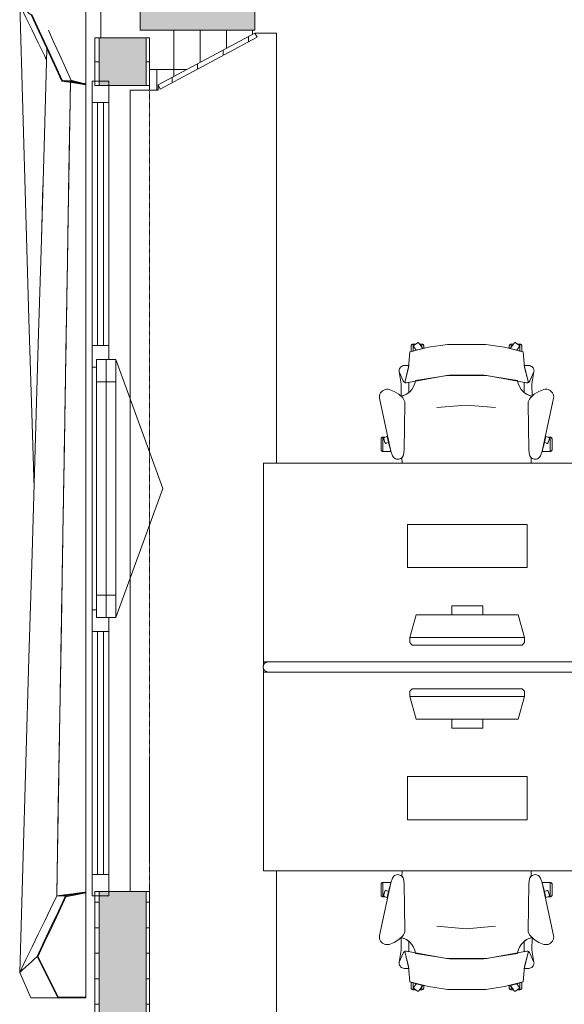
# Model space of a CAD drawing. Header units: millimetres. Extents: x -3388 to 301539, y -5590 to 54660.
# Tile 188 of 216: x 85702 to 87839, y 6750 to 10616. Entities that reach past the tile are written whole.
import ezdxf

# ---------------------------------------------------------------- set-up
doc = ezdxf.new("R2010")
doc.units = ezdxf.units.MM
doc.linetypes.add('Hidden_2', pattern=[2, 1, -1])
for name, color, linetype, lineweight in [('A-DETL-MBND', 5, 'Continuous', 9), ('A-FLOR', 192, 'Continuous', 13), ('A-GENM', 13, 'Continuous', 9), ('A-GLAZ', 151, 'Continuous', 9), ('A-GLAZ-CURT', 52, 'Continuous', 9), ('A-GLAZ-CWMG', 51, 'Continuous', 9), ('A-WALL', 113, 'Continuous', 9), ('A-WALL-PATT', 111, 'Continuous', 18), ('I-FURN', 30, 'Continuous', 13), ('I-FURN-PNLS', 30, 'Continuous', 13), ('S-COLS', 52, 'Continuous', 13)]:
    doc.layers.add(name, color=color, linetype=linetype, lineweight=lineweight)
pattern_1 = [(3e-13, (85996, 6750), (-6e-13, 100), [])]

# ---------------------------------------------------------------- blocks, each defined once
blk = doc.blocks.new('Prefab_Betonkolom_Rechthoekig - Prefab kolom rechthoekig 450x450-1702230-4e verdieping - bouwdeel 3_ 4_ 5')
at = {"layer": 'S-COLS', "lineweight": 9}
blk.add_hatch(color=254, dxfattribs=at).paths.add_polyline_path([(-225, -225), (225, -225), (225, 225), (-225, 225), (-225, -28.8)], flags=0)
at = {"layer": 'S-COLS', "color": 8, "lineweight": 9}
for p, q in [((225, 225), (-225, 225)), ((-225, 225), (-225, -225)), ((225, -225), (225, 225)), ((-225, -225), (225, -225))]:
    blk.add_line(p, q, dxfattribs=at)
blk = doc.blocks.new('stadhuis Zoetermeer_constructie_4_rvt-1-4e verdieping - bouwdeel 3_ 4_ 5')
at = {"layer": 'A-DETL-MBND', "color": 254}
for p, q in [((86020, 10545), (86020, 11025)), ((86210.5, 10420), (86358.1, 10420)), ((86240, 10339), (86240, 10420))]:
    blk.add_line(p, q, dxfattribs=at)
at = {"layer": 'A-FLOR', "color": 8, "lineweight": 9}
blk.add_line((86307, 10575), (86307, 10392.6), dxfattribs=at)
at = {"lineweight": 9}
blk.add_blockref('Prefab_Betonkolom_Rechthoekig - Prefab kolom rechthoekig 450x450-1702230-4e verdieping - bouwdeel 3_ 4_ 5', (86400, 10800), dxfattribs=at)
blk = doc.blocks.new('82_FUS_WPB_AV_oth_werkplekken - wp_dubbel _4 pers_-369125-4e verdieping - bouwdeel 3_ 4_ 5')
at = {"layer": 'I-FURN-PNLS', "color": 8, "lineweight": 9}
for p, q in [((777.2, 20), (-781.3, 20)), ((2377.2, 20), (-781.3, 20)), ((-781.3, -20), (777.2, -20)), ((-781.3, -20), (2377.2, -20))]:
    blk.add_line(p, q, dxfattribs=at)
for points, knots in [([(-801.3, 0), (-801.3, 0.9), (-801.2, 2.3), (-800.9, 4.1), (-800.6, 5.3), (-800.2, 6.6), (-799.8, 7.8), (-799.2, 8.9), (-798.7, 10), (-798, 11.1), (-797.3, 12), (-796.6, 12.9), (-795.9, 13.8), (-795.1, 14.6), (-794, 15.5), (-792.8, 16.4), (-791.7, 17.1), (-790.5, 17.8), (-788.3, 18.8), (-785.2, 19.8), (-782.6, 20), (-781.3, 20)], [0, 0, 0, 0, 0.071429, 0.107143, 0.142857, 0.178571, 0.214286, 0.25, 0.285714, 0.321429, 0.357143, 0.392857, 0.428571, 0.464286, 0.5, 0.571429, 0.607143, 0.642857, 0.714286, 0.857143, 1, 1, 1, 1]), ([(-781.3, 20), (-782.6, 20), (-785.2, 19.8), (-788.3, 18.8), (-790.5, 17.8), (-791.7, 17.1), (-792.6, 16.6), (-793.4, 16), (-794.3, 15.3), (-795.1, 14.6), (-795.9, 13.8), (-796.6, 12.9), (-797.3, 12), (-798, 11.1), (-798.7, 10), (-799.2, 8.9), (-799.8, 7.8), (-800.2, 6.6), (-800.6, 5.3), (-800.9, 4.1), (-801.2, 2.3), (-801.3, 0.9), (-801.3, 0)], [-1, -1, -1, -1, -0.857143, -0.714286, -0.642857, -0.607143, -0.571429, -0.535714, -0.5, -0.464286, -0.428571, -0.392857, -0.357143, -0.321429, -0.285714, -0.25, -0.214286, -0.178571, -0.142857, -0.107143, -0.071429, 0, 0, 0, 0]), ([(-781.3, -20), (-782.6, -20), (-785.2, -19.8), (-788.3, -18.8), (-790.5, -17.8), (-791.7, -17.1), (-792.6, -16.6), (-793.4, -16), (-794.3, -15.3), (-795.1, -14.6), (-795.9, -13.8), (-796.6, -12.9), (-797.3, -12), (-798, -11.1), (-798.7, -10), (-799.2, -8.9), (-799.8, -7.8), (-800.2, -6.6), (-800.6, -5.3), (-800.9, -4.1), (-801.2, -2.3), (-801.3, -0.9), (-801.3, 0)], [0, 0, 0, 0, 0.142857, 0.285714, 0.357143, 0.392857, 0.428571, 0.464286, 0.5, 0.535714, 0.571429, 0.607143, 0.642857, 0.678571, 0.714286, 0.75, 0.785714, 0.821429, 0.857143, 0.892857, 0.928571, 1, 1, 1, 1]), ([(-801.3, 0), (-801.3, -0.9), (-801.2, -2.3), (-800.9, -4.1), (-800.6, -5.3), (-800.2, -6.6), (-799.8, -7.8), (-799.2, -8.9), (-798.7, -10), (-798, -11.1), (-797.1, -12.3), (-796.1, -13.5), (-795.1, -14.6), (-794.3, -15.3), (-793.4, -16), (-792.6, -16.6), (-791.7, -17.1), (-790.5, -17.8), (-788.3, -18.8), (-785.2, -19.8), (-782.6, -20), (-781.3, -20)], [-1, -1, -1, -1, -0.928571, -0.892857, -0.857143, -0.821429, -0.785714, -0.75, -0.714286, -0.678571, -0.642857, -0.571429, -0.535714, -0.5, -0.464286, -0.428571, -0.392857, -0.357143, -0.285714, -0.142857, 0, 0, 0, 0]), ([(777.2, 20), (778.5, 20), (781.1, 19.8), (784.2, 18.8), (786.3, 17.8), (787.5, 17.1), (788.4, 16.6), (789.3, 16), (790.1, 15.3), (790.9, 14.6), (791.7, 13.8), (792.5, 12.9), (793.2, 12), (793.9, 11.1), (794.5, 10), (795.1, 8.9), (795.6, 7.8), (796.1, 6.6), (796.5, 5.3), (796.8, 4.1), (797.1, 2.3), (797.2, 0.9), (797.2, 0)], [0, 0, 0, 0, 0.142857, 0.285714, 0.357143, 0.392857, 0.428571, 0.464286, 0.5, 0.535714, 0.571429, 0.607143, 0.642857, 0.678571, 0.714286, 0.75, 0.785714, 0.821429, 0.857143, 0.892857, 0.928571, 1, 1, 1, 1]), ([(797.2, 0), (797.2, -0.9), (797.1, -2.3), (796.8, -4.1), (796.5, -5.3), (796.1, -6.6), (795.6, -7.8), (795.1, -8.9), (794.5, -10), (793.9, -11.1), (793.2, -12), (792.5, -12.9), (791.7, -13.8), (790.9, -14.6), (789.8, -15.5), (788.7, -16.4), (787.5, -17.1), (786.3, -17.8), (784.2, -18.8), (781.1, -19.8), (778.5, -20), (777.2, -20)], [0, 0, 0, 0, 0.071429, 0.107143, 0.142857, 0.178571, 0.214286, 0.25, 0.285714, 0.321429, 0.357143, 0.392857, 0.428571, 0.464286, 0.5, 0.571429, 0.607143, 0.642857, 0.714286, 0.857143, 1, 1, 1, 1]), ([(2377.2, 20), (2378.5, 20), (2381.1, 19.8), (2384.2, 18.8), (2386.3, 17.8), (2387.5, 17.1), (2388.4, 16.6), (2389.3, 16), (2390.1, 15.3), (2390.9, 14.6), (2391.7, 13.8), (2392.5, 12.9), (2393.2, 12), (2393.9, 11.1), (2394.5, 10), (2395.1, 8.9), (2395.6, 7.8), (2396.1, 6.6), (2396.5, 5.3), (2396.8, 4.1), (2397.1, 2.3), (2397.2, 0.9), (2397.2, 0)], [0, 0, 0, 0, 0.142857, 0.285714, 0.357143, 0.392857, 0.428571, 0.464286, 0.5, 0.535714, 0.571429, 0.607143, 0.642857, 0.678571, 0.714286, 0.75, 0.785714, 0.821429, 0.857143, 0.892857, 0.928571, 1, 1, 1, 1]), ([(2397.2, 0), (2397.2, -0.9), (2397.1, -2.3), (2396.8, -4.1), (2396.5, -5.3), (2396.1, -6.6), (2395.6, -7.8), (2395.1, -8.9), (2394.5, -10), (2393.9, -11.1), (2393.2, -12), (2392.5, -12.9), (2391.7, -13.8), (2390.9, -14.6), (2389.8, -15.5), (2388.7, -16.4), (2387.5, -17.1), (2386.3, -17.8), (2384.2, -18.8), (2381.1, -19.8), (2378.5, -20), (2377.2, -20)], [0, 0, 0, 0, 0.071429, 0.107143, 0.142857, 0.178571, 0.214286, 0.25, 0.285714, 0.321429, 0.357143, 0.392857, 0.428571, 0.464286, 0.5, 0.571429, 0.607143, 0.642857, 0.714286, 0.857143, 1, 1, 1, 1])]:
    blk.add_open_spline(points, degree=3, knots=knots, dxfattribs=at)
blk = doc.blocks.new('82_FU_WPB_SH_oth_bureau dubbel - overleg 2p 1600x1600x700-362884-4e verdieping - bouwdeel 3_ 4_ 5')
at = {"layer": 'I-FURN', "color": 8, "lineweight": 9}
for p, q in [((-800, 820), (-800, 40)), ((800, 820), (-800, 820)), ((800, 820), (-800, 820)), ((-800, 820), (-800, 40)), ((800, 40), (800, 820)), ((800, 40), (800, 820)), ((-235, 580), (-235, 410)), ((235, 580), (-235, 580)), ((235, 410), (235, 580)), ((-235, 410), (235, 410)), ((-60.8, 260), (-60.8, 225)), ((60.8, 260), (-60.8, 260)), ((60.8, 225), (60.8, 260)), ((-226.2, 135.5), (-201.2, 225)), ((-201.2, 225), (198.8, 225)), ((198.8, 225), (223.8, 135.5)), ((-226.2, 135.5), (223.8, 135.5)), ((-226.2, 115.5), (-226.2, 135.5)), ((223.8, 135.5), (223.8, 115.5)), ((-217, 105.5), (-226.2, 115.5)), ((214.5, 105.5), (-217, 105.5)), ((223.8, 115.5), (214.5, 105.5)), ((-800, 40), (-800, 26.8)), ((-800, 40), (-781.3, 40)), ((-800, 40), (-781.3, 40)), ((-800, 13.2), (-800, 0)), ((-800, 0), (-781.3, 0)), ((-800, -780), (-800, 0)), ((800, 0), (800, -780)), ((-781.3, 0), (-800, 0)), ((-800, 0), (-800, -780)), ((800, -780), (800, 0)), ((-217, -65.5), (-226.2, -75.5)), ((-226.2, -75.5), (-226.2, -95.5)), ((214.5, -65.5), (-217, -65.5)), ((223.8, -75.5), (214.5, -65.5)), ((223.8, -95.5), (223.8, -75.5)), ((-226.2, -95.5), (-201.2, -185)), ((-226.2, -95.5), (223.8, -95.5)), ((198.8, -185), (223.8, -95.5)), ((-201.2, -185), (198.8, -185)), ((-60.8, -220), (-60.8, -185)), ((60.8, -185), (60.8, -220)), ((60.8, -220), (-60.8, -220)), ((-235, -580), (-235, -410)), ((-235, -410), (235, -410)), ((235, -410), (235, -580)), ((235, -580), (-235, -580)), ((800, -780), (-800, -780)), ((-800, -780), (800, -780))]:
    blk.add_line(p, q, dxfattribs=at)
blk = doc.blocks.new('82_FU_WPB_SH_oth_bureaustoel - Medachair_dwg-4535414-4e verdieping - bouwdeel 3_ 4_ 5')
at = {"layer": 'I-FURN', "color": 8, "lineweight": 9, "flags": 128}
for points in [[(892.889, 168.223), (890.967, 168.059), (889.043, 168.196), (887.164, 168.631), (885.376, 169.354), (900.733, 228.425), (905.902, 289.24), (978.561, 307.639), (1052.71, 318.565), (1203.12, 318.565), (1277.28, 307.639), (1349.93, 289.24), (1355.1, 228.425), (1370.46, 169.354), (1368.67, 168.631), (1366.79, 168.196), (1364.87, 168.059), (1362.95, 168.223), (1207.14, 197.058), (1048.69, 197.058)], [(918.125, 319.565), (927.701, 319.565), (921.833, 315.302), (921.252, 314.785), (920.782, 314.165), (920.443, 313.465), (920.246, 312.713), (920.201, 311.936), (920.307, 311.165), (920.562, 310.431), (920.955, 309.759), (930.663, 296.398), (918.125, 292.89), (918.125, 319.565), (918.125, 292.89), (910.828, 290.739), (910.828, 312.214), (910.93, 313.488), (911.254, 314.724), (911.788, 315.885), (912.516, 316.936), (913.416, 317.843), (914.461, 318.579), (915.618, 319.121), (916.852, 319.453)], [(940.758, 324.147), (956.25, 302.822), (930.663, 296.398), (920.955, 309.759), (920.562, 310.431), (920.307, 311.165), (920.201, 311.936), (920.246, 312.713), (920.443, 313.465), (920.782, 314.165), (921.252, 314.785), (921.833, 315.302), (935.215, 325.024), (935.808, 325.381), (936.454, 325.628), (937.133, 325.76), (937.824, 325.773), (938.507, 325.664), (939.161, 325.439), (939.766, 325.104), (940.304, 324.669)], [(952.817, 319.565), (944.086, 319.565), (952.817, 307.547)], [(956.25, 302.822), (960.114, 303.709), (960.114, 312.214), (960.012, 313.488), (959.689, 314.724), (959.155, 315.885), (958.427, 316.936), (957.526, 317.842), (956.482, 318.578), (955.325, 319.121), (954.091, 319.453), (952.817, 319.565), (952.817, 307.547)], [(1299.59, 302.822), (1295.72, 303.709), (1295.72, 312.214), (1295.82, 313.488), (1296.15, 314.724), (1296.68, 315.885), (1297.41, 316.936), (1298.31, 317.842), (1299.35, 318.578), (1300.51, 319.121), (1301.75, 319.453), (1303.02, 319.565), (1303.02, 307.547)], [(1315.08, 324.147), (1299.59, 302.822), (1325.17, 296.398), (1334.88, 309.759), (1335.27, 310.431), (1335.53, 311.165), (1335.64, 311.936), (1335.59, 312.713), (1335.39, 313.465), (1335.05, 314.165), (1334.58, 314.785), (1334, 315.302), (1320.62, 325.024), (1319.95, 325.418), (1319.21, 325.673), (1318.44, 325.779), (1317.67, 325.733), (1316.92, 325.537), (1316.22, 325.197), (1315.6, 324.728)], [(1303.02, 319.565), (1311.75, 319.565), (1303.02, 307.547)], [(1337.71, 319.565), (1328.13, 319.565), (1334, 315.302), (1334.58, 314.785), (1335.05, 314.165), (1335.39, 313.465), (1335.59, 312.713), (1335.64, 311.936), (1335.53, 311.165), (1335.27, 310.431), (1334.88, 309.759), (1325.17, 296.398), (1337.71, 292.89), (1337.71, 319.565), (1337.71, 292.89), (1345.01, 290.739), (1345.01, 312.214), (1344.91, 313.488), (1344.58, 314.724), (1344.05, 315.885), (1343.32, 316.936), (1342.42, 317.843), (1341.38, 318.579), (1340.22, 319.121), (1338.98, 319.453)], [(885.376, 169.354), (901.933, 235.905), (883.884, 235.905), (878.925, 235.405), (875.362, 233.856), (872.064, 231.801), (869.103, 229.285), (866.877, 226.428), (865.11, 223.266), (863.842, 219.874), (863.209, 217.007), (863.006, 214.077), (863.24, 211.15), (879.412, 175.835), (880.431, 173.831), (881.796, 172.044), (883.463, 170.535)], [(871.242, 164.405), (863.24, 211.15), (879.412, 175.835), (880.505, 173.714), (881.986, 171.843), (883.8, 170.291), (885.878, 169.118), (888.143, 168.366), (890.51, 168.064), (892.892, 168.223), (901.41, 170.576), (901.218, 129.572), (891.954, 123.132), (881.803, 118.206), (871.01, 114.916)], [(1362.94, 168.223), (1354.43, 170.576), (1354.62, 129.572), (1363.88, 123.132), (1374.03, 118.206), (1384.83, 114.916), (1384.59, 164.405), (1392.6, 211.15), (1376.42, 175.835), (1375.41, 173.831), (1374.04, 172.044), (1372.37, 170.535), (1370.46, 169.354), (1368.67, 168.631), (1366.79, 168.196), (1364.87, 168.059)], [(824.403, 141.678), (818.953, 142.657), (813.415, 142.634), (807.972, 141.609), (802.805, 139.617), (798.084, 136.723), (793.963, 133.023), (790.58, 128.638), (788.046, 123.714), (786.445, 118.413), (785.829, 112.909), (786.219, 107.385), (831.099, -100.079), (837.63, -118.572), (839.728, -122.329), (842.495, -125.624), (845.834, -128.337), (849.625, -130.373), (853.732, -131.657), (858.007, -132.144), (862.297, -131.816), (866.449, -130.686), (870.313, -128.793), (873.751, -126.206), (876.639, -123.017), (878.875, -119.341), (880.377, -115.309), (883.676, -96.3046), (886.374, 87.0952), (885.563, 92.9865), (883.773, 98.6577), (881.055, 103.947), (877.488, 108.705), (862.019, 123.036), (844.106, 134.163)], [(1369.46, 87.0952), (1372.16, -96.3046), (1375.46, -115.309), (1376.96, -119.341), (1379.2, -123.017), (1382.09, -126.206), (1385.52, -128.793), (1389.39, -130.686), (1393.54, -131.816), (1397.83, -132.144), (1402.1, -131.657), (1406.21, -130.373), (1410, -128.337), (1413.34, -125.624), (1416.11, -122.329), (1418.21, -118.572), (1424.74, -100.079), (1469.62, 107.385), (1470.01, 112.909), (1469.39, 118.413), (1467.79, 123.714), (1465.26, 128.638), (1461.87, 133.023), (1457.75, 136.723), (1453.03, 139.617), (1447.86, 141.609), (1442.42, 142.634), (1436.88, 142.657), (1431.43, 141.678), (1411.73, 134.163), (1393.82, 123.036), (1378.35, 108.705), (1374.78, 103.947), (1372.06, 98.6577), (1370.27, 92.9865)], [(799.562, -101.355), (799.562, -45.6211), (798.289, -45.733), (797.055, -46.0653), (795.898, -46.6078), (794.853, -47.3438), (793.953, -48.2507), (793.225, -49.3008), (792.691, -50.4619), (792.368, -51.6983), (792.265, -52.9721), (792.265, -94.1338), (792.419, -95.5465), (792.843, -96.9028), (793.521, -98.1512), (794.429, -99.2443), (795.532, -100.141), (796.787, -100.807), (798.148, -101.216)], [(799.562, -45.5991), (807.31, -45.5991), (805.271, -46.2618), (804.634, -46.532), (804.054, -46.9088), (803.548, -47.3805), (803.132, -47.9329), (802.818, -48.5492), (802.616, -49.2106), (802.531, -49.8971), (802.568, -50.5879), (802.723, -51.2618), (807.834, -66.993), (808.146, -67.7056), (808.591, -68.3438), (809.152, -68.8829), (809.807, -69.3023), (810.531, -69.5858), (811.297, -69.7226), (812.075, -69.7073), (812.834, -69.5406), (822.297, -66.4659), (831.099, -100.057), (831.452, -101.333), (799.562, -101.333)], [(816.415, -42.6409), (805.266, -46.2635), (804.629, -46.5337), (804.049, -46.9104), (803.543, -47.3822), (803.127, -47.9346), (802.813, -48.5508), (802.61, -49.2123), (802.526, -49.8988), (802.562, -50.5895), (802.718, -51.2635), (807.829, -66.9946), (808.141, -67.7073), (808.586, -68.3455), (809.147, -68.8846), (809.802, -69.304), (810.526, -69.5875), (811.292, -69.7243), (812.07, -69.709), (812.829, -69.5423), (822.292, -66.4676)], [(1456.27, -45.5991), (1448.53, -45.5991), (1450.57, -46.2618), (1451.2, -46.532), (1451.78, -46.9088), (1452.29, -47.3805), (1452.7, -47.9329), (1453.02, -48.5492), (1453.22, -49.2106), (1453.3, -49.8971), (1453.27, -50.5879), (1453.11, -51.2618), (1448, -66.993), (1447.73, -67.6297), (1447.35, -68.2097), (1446.88, -68.7156), (1446.33, -69.1319), (1445.71, -69.4459), (1445.05, -69.6481), (1444.37, -69.7324), (1443.68, -69.6962), (1443, -69.5406), (1433.54, -66.4659), (1424.74, -100.057), (1424.38, -101.333), (1456.27, -101.333)], [(1439.42, -42.6409), (1450.57, -46.2635), (1451.21, -46.5337), (1451.79, -46.9104), (1452.29, -47.3822), (1452.71, -47.9346), (1453.02, -48.5508), (1453.23, -49.2123), (1453.31, -49.8988), (1453.27, -50.5895), (1453.12, -51.2635), (1448.01, -66.9946), (1447.69, -67.7073), (1447.25, -68.3455), (1446.69, -68.8846), (1446.03, -69.304), (1445.31, -69.5875), (1444.54, -69.7243), (1443.77, -69.709), (1443.01, -69.5423), (1433.54, -66.4676)], [(1456.27, -101.355), (1456.27, -45.6211), (1457.55, -45.733), (1458.78, -46.0653), (1459.94, -46.6078), (1460.98, -47.3438), (1461.88, -48.2507), (1462.61, -49.3008), (1463.14, -50.4619), (1463.47, -51.6983), (1463.57, -52.9721), (1463.57, -94.1338), (1463.42, -95.5465), (1462.99, -96.9028), (1462.31, -98.1512), (1461.41, -99.2443), (1460.3, -100.141), (1459.05, -100.807), (1457.69, -101.216)]]:
    blk.add_lwpolyline(points, close=True, dxfattribs=at)
for points in [[(1391.99, 219.874), (1392.63, 217.007), (1392.83, 214.077), (1392.6, 211.15), (1392.83, 214.077), (1392.63, 217.007), (1391.99, 219.874), (1390.73, 223.267), (1388.96, 226.428), (1386.73, 229.285), (1383.77, 231.802), (1380.47, 233.857), (1376.91, 235.406), (1371.95, 235.905), (1353.9, 235.905), (1370.46, 169.354), (1372.37, 170.535), (1374.04, 172.044), (1375.41, 173.831), (1376.42, 175.835), (1392.6, 211.15)], [(1375.46, -115.309), (1372.16, -96.3046), (1369.46, 87.0952), (1370.27, 92.9865), (1372.06, 98.6577), (1374.78, 103.947), (1378.35, 108.705), (1384.43, 115.005), (1372.33, 118.902), (1361.09, 124.852), (1351.07, 132.673), (1342.56, 142.125), (1335.84, 152.917), (1331.11, 164.717), (1328.51, 177.162), (1195.33, 198.061), (1060.51, 198.061), (927.325, 177.162), (924.726, 164.717), (919.993, 152.917), (913.272, 142.125), (904.769, 132.673), (894.746, 124.852), (883.511, 118.902), (871.409, 115.005), (877.488, 108.705), (881.055, 103.947), (883.773, 98.6577), (885.563, 92.9865), (886.374, 87.0952), (883.676, -96.3046), (880.377, -115.309), (879.012, -119.052), (877.014, -122.499), (874.445, -125.544), (874.7616, -147.7067)], [(1241.01, 70.5866), (1126.01, 80.6836), (1011.01, 70.5866)], [(1381.0744, -147.7067), (1381.39, -125.544), (1378.82, -122.499), (1376.82, -119.052), (1375.46, -115.309)]]:
    blk.add_lwpolyline(points, dxfattribs=at)
blk = doc.blocks.new('82_FU_WPB_SH_oth_bureaustoel - 82_FU_WPB_SH_oth_bureaustoel-362900-4e verdieping - bouwdeel 3_ 4_ 5')
blk.add_blockref('82_FU_WPB_SH_oth_bureaustoel - Medachair_dwg-4535414-4e verdieping - bouwdeel 3_ 4_ 5', (-1131.3, 47.7))
blk = doc.blocks.new('82_FU_WPB_SH_oth_bureaustoel - 82_FU_WPB_SH_oth_bureaustoel-4536425-4e verdieping - bouwdeel 3_ 4_ 5')
at = {"extrusion": (0, 0, -1), "zscale": -1, "rotation": 180}
blk.add_blockref('82_FU_WPB_SH_oth_bureaustoel - Medachair_dwg-4535414-4e verdieping - bouwdeel 3_ 4_ 5', (1131.3, -47.7), dxfattribs=at)
blk = doc.blocks.new('Stadhuis Zoetermeer_OTH_interieur_rvt-1-4e verdieping - bouwdeel 3_ 4_ 5')
at = {"color": 8, "lineweight": 9}
for name, p in [('82_FU_WPB_SH_oth_bureaustoel - 82_FU_WPB_SH_oth_bureaustoel-362900-4e verdieping - bouwdeel 3_ 4_ 5', (87458.6, 8974.2)), ('82_FU_WPB_SH_oth_bureau dubbel - overleg 2p 1600x1600x700-362884-4e verdieping - bouwdeel 3_ 4_ 5', (87458.6, 8054.2)), ('82_FUS_WPB_AV_oth_werkplekken - wp_dubbel _4 pers_-369125-4e verdieping - bouwdeel 3_ 4_ 5', (87458.6, 8074.2)), ('82_FU_WPB_SH_oth_bureaustoel - 82_FU_WPB_SH_oth_bureaustoel-4536425-4e verdieping - bouwdeel 3_ 4_ 5', (87458.6, 7174.2))]:
    blk.add_blockref(name, p, dxfattribs=at)
blk = doc.blocks.new('00_kader 4000x3250 - 00_kader 4000x3250-2054647-4e verdieping - bouwdeel 3_ 4_ 5')
at = {"layer": 'A-DETL-MBND'}
for p, q in [((29238.3, 3137.1), (29239, 3140)), ((29238.3, 3137.1), (29239, 3139.8)), ((29498.2, 2825), (29474, 2875)), ((29454, 2725), (29498.2, 2825)), ((29454, 2725), (29384.1, 2725))]:
    blk.add_line(p, q, dxfattribs=at)
at = {"layer": 'A-DETL-MBND', "flags": 128}
for points in [[(29498.2, 2825), (29486.1, 2836.1), (29474, 2847.2), (29461.8, 2858.3), (29453.9, 2865.6)], [(29453.9, 2865.6), (29461.8, 2858.3), (29474, 2847.2), (29486.1, 2836.1), (29498.2, 2825)], [(29384.1, 2725), (29395.7, 2725), (29415.1, 2725), (29434.6, 2725), (29454, 2725)]]:
    blk.add_lwpolyline(points, dxfattribs=at)
at = {"layer": 'A-DETL-MBND'}
for points, knots in [([(29238.6, 6310), (29238.6, 6302.6), (29238.6, 6294.5), (29238.6, 6286.4), (29238.6, 6285.6)], [0, 0, 0, 0, 0.006944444, 0.007692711, 0.007692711, 0.007692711, 0.007692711]), ([(29238.6, 6266), (29238.6, 6251.3), (29238.6, 6221.9), (29238.6, 6177.9), (29238.6, 6119.2), (29238.6, 6045.8), (29238.6, 5928.4), (29238.6, 5781.7), (29238.6, 5546.9), (29238.5, 5253.3), (29238.5, 5003.8), (29238.5, 4871.8), (29238.5, 4857.1)], [0.013891, 0.013891, 0.013891, 0.013891, 0.0277778, 0.0416667, 0.0555556, 0.0833333, 0.1111111, 0.1666667, 0.2222222, 0.3333333, 0.4444444, 0.4583354, 0.4583354, 0.4583354, 0.4583354])]:
    blk.add_open_spline(points, degree=3, knots=knots, dxfattribs=at)
blk = doc.blocks.new('00_kader 4000x3250 - 00_kader 4000x3250-V92-4e verdieping - bouwdeel 3_ 4_ 5')
at = {"layer": 'A-DETL-MBND'}
for p, q in [((29238.3, 6312.9), (29239, 6310.1)), ((29238.3, 6312.9), (29239, 6310.1)), ((29238.6, 6313), (29238.5, 6313)), ((29498.3, 2825), (29497.4, 2823.2)), ((29452, 2725), (29449.3, 2724.9))]:
    blk.add_line(p, q, dxfattribs=at)
at = {"layer": 'A-DETL-MBND', "flags": 128}
for points in [[(29498.3, 2825), (29486.1, 3236.1), (29474, 3647.2), (29461.8, 4058.3), (29449.7, 4469.4), (29442.1, 4725)], [(29442.1, 4724.8), (29449.7, 4469.4), (29461.8, 4058.3), (29474, 3647.2), (29486.1, 3236.1), (29498.3, 2825)], [(29392.5, 3043.1), (29401.3, 3025), (29425.5, 2975), (29449.8, 2925), (29474, 2875), (29498.3, 2825)]]:
    blk.add_lwpolyline(points, dxfattribs=at)
at = {"layer": 'A-DETL-MBND'}
for points, knots in [([(29238.3, 6312.9), (29238.3, 6312.9), (29238.3, 6312.9), (29238.3, 6312.9), (29238.3, 6312.9), (29238.3, 6312.9), (29238.3, 6312.9), (29238.3, 6312.9), (29238.4, 6312.9), (29238.4, 6312.9), (29238.4, 6312.9)], [0, 0, 0, 0, 0.0069444, 0.0138889, 0.0277778, 0.0555556, 0.0833333, 0.1111111, 0.1666667, 0.2222222, 0.2222222, 0.2222222, 0.2222222]), ([(29238.5, 4901.1), (29238.5, 5018.5), (29238.4, 5253.3), (29238.4, 5546.8), (29238.4, 5781.7), (29238.3, 5928.4), (29238.3, 6045.8), (29238.3, 6133.9), (29238.3, 6207.3), (29238.3, 6258.6), (29238.3, 6288), (29238.3, 6302.7), (29238.3, 6310)], [0.5555569, 0.5555569, 0.5555569, 0.5555569, 0.6666667, 0.7777778, 0.8333333, 0.8888889, 0.9166667, 0.9444444, 0.9722222, 0.9861111, 0.9930556, 1, 1, 1, 1])]:
    blk.add_open_spline(points, degree=3, knots=knots, dxfattribs=at)
blk = doc.blocks.new('31_Gevelopening_v2 - Merk_A-03-V93-4e verdieping - bouwdeel 3_ 4_ 5')
at = {"layer": 'A-GLAZ', "linetype": 'Hidden_2'}
for p, q in [((1582, -107.3), (-1582, -107.3)), ((-1058.9, -107.3), (-1470, -107.3)), ((1470, -107.3), (1058.9, -107.3)), ((1564, -107.3), (1582, -107.3)), ((1582, -107.3), (1564, -107.3))]:
    blk.add_line(p, q, dxfattribs=at)
blk = doc.blocks.new('Rectangular Mullion - 31_CWM_065x84-2932652-4e verdieping - bouwdeel 3_ 4_ 5')
at = {"layer": 'A-GLAZ-CWMG'}
for p, q in [((29149, 9336), (29149, 10291)), ((29214, 9336), (29214, 10291))]:
    blk.add_line(p, q, dxfattribs=at)
blk = doc.blocks.new('Rectangular Mullion - 31_CWM_065x84-V113-4e verdieping - bouwdeel 3_ 4_ 5')
at = {"layer": 'A-GLAZ-CWMG'}
h = blk.add_hatch(dxfattribs=at)
h.set_pattern_fill('FP_96', color=256, style=0, pattern_type=2)
h.set_pattern_definition([(135, (7175, -86018.5), (-449.013, -449.013), []), (135, (7175, -85859.75), (-898.0256, 6e-14), []), (135, (7175, -86177.25), (-898.0256, 6e-14), [])])
h.paths.add_polyline_path([(0, 30.4), (0, 32.5), (-84, 32.5), (-84, -32.5), (0, -32.5)], flags=0)
at = {"layer": 'A-GLAZ-CWMG', "lineweight": 18}
for p, q in [((0, 32.5), (-84, 32.5)), ((-84, 32.5), (-84, -32.5)), ((0, -32.5), (0, 32.5)), ((-84, -32.5), (0, -32.5))]:
    blk.add_line(p, q, dxfattribs=at)
blk = doc.blocks.new('System Panel - 31_CWP_glas_gevel-3645599-4e verdieping - bouwdeel 3_ 4_ 5')
at = {"layer": 'A-GLAZ-CURT', "lineweight": 13}
for p, q in [((477.5, 12), (-477.5, 12)), ((-477.5, 12), (-477.5, -12)), ((477.5, -12), (477.5, 12)), ((-477.5, -12), (477.5, -12))]:
    blk.add_line(p, q, dxfattribs=at)
blk = doc.blocks.new('31_WI_raam_1 - raam KADER GEVEL-3645601-4e verdieping - bouwdeel 3_ 4_ 5')
at = {"layer": 'A-GLAZ'}
for p, q in [((-419, 15), (-507, 15)), ((-507, 15), (-507, -60)), ((-419, -60), (-419, 15)), ((507, 15), (419, 15)), ((419, 15), (419, -60)), ((507, -60), (507, 15)), ((-507, -60), (-419, -60)), ((419, -60), (507, -60))]:
    blk.add_line(p, q, dxfattribs=at)
at = {"layer": 'A-GLAZ', "lineweight": 13}
for p, q in [((-507, -22.5), (-507, 15)), ((-507, 15), (507, 15)), ((507, 15), (507, -22.5)), ((507, -22.5), (-507, -22.5)), ((-507, -60), (-507, -22.5)), ((-507, -22.5), (507, -22.5)), ((507, -22.5), (507, -60)), ((507, -60), (-507, -60))]:
    blk.add_line(p, q, dxfattribs=at)
blk = doc.blocks.new('Rectangular Mullion - 31_CWM_065x84-V114-4e verdieping - bouwdeel 3_ 4_ 5')
at = {"layer": 'A-GLAZ-CWMG', "lineweight": 18}
for p, q in [((-84, 32.5), (0, 32.5)), ((-84, -32.5), (-84, 32.5)), ((0, 32.5), (0, -32.5)), ((0, -32.5), (-84, -32.5))]:
    blk.add_line(p, q, dxfattribs=at)
blk = doc.blocks.new('Rectangular Mullion - 31_CWM_065x84-V115-4e verdieping - bouwdeel 3_ 4_ 5')
at = {"layer": 'A-GLAZ-CWMG', "lineweight": 18}
for p, q in [((-42, 32.5), (12, 32.5)), ((-42, -32.5), (-42, 32.5)), ((42, -32.5), (-42, -32.5)), ((42, -15), (42, -32.5))]:
    blk.add_line(p, q, dxfattribs=at)
blk = doc.blocks.new('Rectangular Mullion - 31_CWM_065x84-2932551-4e verdieping - bouwdeel 3_ 4_ 5')
at = {"layer": 'A-GLAZ-CWMG'}
for p, q in [((29149, 7259), (29149, 8214)), ((29214, 7259), (29214, 8214))]:
    blk.add_line(p, q, dxfattribs=at)
blk = doc.blocks.new('Rectangular Mullion - 31_CWM_065x84-V116-4e verdieping - bouwdeel 3_ 4_ 5')
at = {"layer": 'A-GLAZ-CWMG', "lineweight": 18}
for p, q in [((-12, 32.5), (42, 32.5)), ((42, 32.5), (42, -32.5)), ((-42, -32.5), (-42, -15)), ((42, -32.5), (-42, -32.5))]:
    blk.add_line(p, q, dxfattribs=at)
blk = doc.blocks.new('Rectangular Mullion - 31_CWM_065x84-2932656-4e verdieping - bouwdeel 3_ 4_ 5')
at = {"layer": 'A-GLAZ-CWMG'}
blk.add_line((85986, 4248), (85986, 5202), dxfattribs=at)
blk = doc.blocks.new('BI val - BI val-3645674-4e verdieping - bouwdeel 3_ 4_ 5')
at = {"layer": 'A-GLAZ', "lineweight": 13}
for p in [(-507, 37.5), (507, 37.5)]:
    blk.add_line(p, (0, 222), dxfattribs=at)
blk = doc.blocks.new('00_kader 4000x3250 - 00_kader 4000x3250-V117-4e verdieping - bouwdeel 3_ 4_ 5')
at = {"layer": 'A-GENM'}
for points in [[(85867, 10375), (85869.7, 10376.3), (85748.8, 10635.7), (85746.1, 10634.4), (85855.7, 10399.1)], [(85961, 10360), (85961.5, 10363), (85867.4, 10378), (85867, 10375), (85917.2, 10367)]]:
    blk.add_hatch(color=256, dxfattribs=at).paths.add_polyline_path(points, flags=0)
for p, q in [((85961, 10363), (85961, 10772)), ((85878, 10376.3), (85880.6, 10376.3)), ((85881.5, 10376.3), (85883.3, 10376.3)), ((85888.4, 10375), (85886, 10375)), ((85890.9, 10375), (85889.6, 10375)), ((85894.1, 10376.3), (85897, 10376.3)), ((85898, 10376.3), (85903.3, 10376.3)), ((85901, 10375), (85900.4, 10376.3)), ((85900.4, 10376.3), (85901, 10375)), ((85901, 10375), (85901.3, 10376.3)), ((85903.6, 10376.2), (85901, 10375)), ((85901, 10372.6), (85901, 10375)), ((85903.4, 10375), (85901, 10375)), ((85903.1, 10376.3), (85903.7, 10375)), ((85961.7, 10362.9), (85961, 10360)), ((85961, 10360), (85961.7, 10362.9)), ((85961, 10360), (85961, 10360)), ((85961, 6778), (85961, 7186.9)), ((85702.5, 6873.3), (85701.7, 6875)), ((85750.7, 6774.9), (85748.2, 6775))]:
    blk.add_line(p, q, dxfattribs=at)
at = {"layer": 'A-GENM', "lineweight": 13}
for p, q in [((85867.4, 10378), (85867, 10375)), ((85867, 10375), (85869.7, 10376.3)), ((85869, 10377.7), (85867.4, 10378)), ((85961, 10360), (85961.5, 10363))]:
    blk.add_line(p, q, dxfattribs=at)
at = {"layer": 'A-GENM', "lineweight": 13, "flags": 128}
for points in [[(85746.1, 10634.4), (85776.3, 10569.5), (85806.5, 10504.7), (85836.7, 10439.9), (85867, 10375)], [(85869.7, 10376.3), (85839.5, 10441.1), (85809.3, 10506), (85779.1, 10570.8), (85748.8, 10635.7)], [(85867, 10375), (85914, 10367.5), (85961, 10360)], [(85961.5, 10363), (85914.4, 10370.5), (85869, 10377.7)]]:
    blk.add_lwpolyline(points, dxfattribs=at)
at = {"layer": 'A-GENM', "flags": 128}
for points in [[(85903.1, 10377.6), (85881.2, 10426.3), (85858.7, 10476.3), (85836.2, 10526.3), (85814.3, 10575)], [(85808.8, 10499.9), (85798.9, 10163.9), (85786.7, 9752.8), (85774.6, 9341.7), (85762.4, 8930.6), (85750.3, 8519.5), (85738.2, 8108.3), (85726, 7697.2), (85713.9, 7286.1), (85701.7, 6875)], [(85847.2, 7175), (85853.2, 7530.6), (85859.2, 7886.1), (85865.1, 8241.7), (85871.1, 8597.2), (85877.1, 8952.8), (85883.1, 9308.3), (85889, 9663.9), (85895, 10019.5), (85900.9, 10369.6)], [(85884.1, 10376.3), (85886.7, 10376.3), (85892.4, 10376.3)], [(85899.9, 10375), (85895.3, 10375), (85891.4, 10375)], [(85701.7, 6875), (85713.9, 7286.1), (85726, 7697.2), (85738.2, 8108.3), (85750.3, 8519.5), (85762.5, 8930.6), (85774.6, 9341.7), (85786.7, 9752.8), (85793, 9964.7)], [(85701.7, 6875), (85726, 6925), (85750.2, 6975), (85774.5, 7025), (85798.7, 7075), (85823, 7125), (85847.2, 7175)]]:
    blk.add_lwpolyline(points, dxfattribs=at)
at = {"layer": 'A-GENM'}
for points, knots in [([(85900.9, 10369.6), (85900.9, 10369.5), (85900.9, 10367.6), (85900.8, 10362), (85900.6, 10349.1), (85900.3, 10330.6), (85899.9, 10308.3), (85899.4, 10278.7), (85898.8, 10241.7), (85897.8, 10182.4), (85896.5, 10108.3), (85895, 10019.5), (85893.5, 9930.6), (85891.5, 9812), (85889, 9663.9), (85886.1, 9486.1), (85882.1, 9249.1), (85877.1, 8952.8), (85871.1, 8597.2), (85865.1, 8241.7), (85860.2, 7945.4), (85856.2, 7708.3), (85853.7, 7560.2), (85851.7, 7441.7), (85850.2, 7352.8), (85849, 7278.7), (85848.1, 7226.9), (85847.6, 7197.2), (85847.3, 7182.4), (85847.2, 7175)], [0.0016932, 0.0016932, 0.0016932, 0.0016932, 0.0017361, 0.0034722, 0.0069444, 0.0138889, 0.0208333, 0.0277778, 0.0416667, 0.0555556, 0.0833333, 0.1111111, 0.1388889, 0.1666667, 0.2222222, 0.2777778, 0.3333333, 0.4444444, 0.5555556, 0.6666667, 0.7777778, 0.8333333, 0.8888889, 0.9166667, 0.9444444, 0.9722222, 0.9861111, 0.9930556, 1, 1, 1, 1]), ([(85891.4, 10375), (85891.7, 10375), (85893.1, 10375), (85894.9, 10375), (85896.7, 10375), (85898.2, 10375), (85899.2, 10375), (85899.8, 10375), (85899.9, 10375)], [0.7172482, 0.7172482, 0.7172482, 0.7172482, 0.75, 0.8333333, 0.875, 0.9166667, 0.9583333, 0.9669955, 0.9669955, 0.9669955, 0.9669955]), ([(85961.7, 10362.9), (85960.5, 10363.2), (85958, 10363.9), (85953, 10365.1), (85944.2, 10367.3), (85934.2, 10369.8), (85924.2, 10372.3), (85916.7, 10374.2), (85909.7, 10375.9), (85905.2, 10377.1), (85903.1, 10377.6)], [0, 0, 0, 0, 0.0625, 0.125, 0.25, 0.5, 0.625, 0.75, 0.875, 0.9769075, 0.9769075, 0.9769075, 0.9769075]), ([(85903.6, 10374.5), (85905.5, 10374.1), (85909.8, 10373), (85916.7, 10371.3), (85923.4, 10369.6), (85927.7, 10368.5), (85929.4, 10368.1)], [0.0314946, 0.0314946, 0.0314946, 0.0314946, 0.125, 0.25, 0.375, 0.4610949, 0.4610949, 0.4610949, 0.4610949]), ([(85927.5, 10368.4), (85926.1, 10368.7), (85922.3, 10369.7), (85916, 10371.3), (85909.7, 10372.8), (85906, 10373.8), (85904.7, 10374.1)], [0.5588445, 0.5588445, 0.5588445, 0.5588445, 0.625, 0.75, 0.875, 0.9379458, 0.9379458, 0.9379458, 0.9379458]), ([(85904.7, 10374.1), (85904.7, 10374.1), (85906, 10373.8), (85909.7, 10372.8), (85916, 10371.3), (85922.3, 10369.7), (85926.1, 10368.7), (85927.5, 10368.4)], [0.0621593, 0.0621593, 0.0621593, 0.0621593, 0.0625, 0.125, 0.25, 0.375, 0.4410776, 0.4410776, 0.4410776, 0.4410776]), ([(85961.5, 10363), (85961.5, 10363), (85961.6, 10363), (85961.6, 10362.9), (85961.6, 10362.9), (85961.7, 10362.9), (85961.7, 10362.9), (85961.7, 10362.9), (85961.7, 10362.9), (85961.7, 10362.9), (85961.7, 10362.9), (85961.7, 10362.9), (85961.7, 10362.9)], [0.3333333, 0.3333333, 0.3333333, 0.3333333, 0.5, 0.6666667, 0.75, 0.8333333, 0.875, 0.9166667, 0.9583333, 0.9791667, 0.9895833, 1, 1, 1, 1]), ([(85961, 7190), (85961, 7193.7), (85961, 7201), (85961, 7215.7), (85961, 7241.4), (85961, 7278.1), (85961, 7322.1), (85961, 7380.8), (85961, 7454.2), (85961, 7571.6), (85961, 7718.3), (85961, 7953.2), (85961, 8246.7), (85961, 8598.9), (85961, 8892.4), (85961, 9127.2), (85961, 9303.3), (85961, 9479.5), (85961, 9655.6), (85961, 9802.3), (85961, 9919.7), (85961, 10007.8), (85961, 10081.2), (85961, 10139.9), (85961, 10183.9), (85961, 10227.9), (85961, 10264.6), (85961, 10294), (85961, 10312.3), (85961, 10327), (85961, 10338), (85961, 10347.2), (85961, 10354.5), (85961, 10358.1), (85961, 10360)], [0, 0, 0, 0, 0.003472, 0.006944, 0.013889, 0.027778, 0.041667, 0.055556, 0.083333, 0.111111, 0.166667, 0.222222, 0.333333, 0.444444, 0.555556, 0.611111, 0.666667, 0.722222, 0.777778, 0.833333, 0.861111, 0.888889, 0.916667, 0.930556, 0.944444, 0.958333, 0.972222, 0.979167, 0.986111, 0.989583, 0.993056, 0.996528, 0.998264, 1, 1, 1, 1]), ([(85961.7, 10360), (85961.7, 10352.7), (85961.7, 10338), (85961.7, 10308.6), (85961.7, 10257.3), (85961.7, 10183.9), (85961.7, 10095.8), (85961.7, 9978.4), (85961.6, 9831.7), (85961.6, 9596.9), (85961.6, 9303.3), (85961.5, 8951.1), (85961.5, 8598.9), (85961.5, 8305.4), (85961.4, 8070.6), (85961.4, 7894.4), (85961.4, 7718.3), (85961.4, 7571.6), (85961.4, 7454.2), (85961.4, 7380.8), (85961.4, 7322.1), (85961.4, 7278.1), (85961.4, 7241.4), (85961.4, 7212), (85961.4, 7197.4), (85961.4, 7190)], [0, 0, 0, 0, 0.006944, 0.013889, 0.027778, 0.055556, 0.083333, 0.111111, 0.166667, 0.222222, 0.333333, 0.444444, 0.555556, 0.666667, 0.722222, 0.777778, 0.833333, 0.888889, 0.916667, 0.944444, 0.958333, 0.972222, 0.986111, 0.993056, 1, 1, 1, 1]), ([(85847.2, 7175), (85852, 7175.6), (85861.4, 7176.9), (85880.4, 7179.4), (85904.1, 7182.5), (85932.6, 7186.2), (85951.5, 7188.8), (85961, 7190)], [0, 0, 0, 0, 0.125, 0.25, 0.5, 0.75, 1, 1, 1, 1]), ([(85961.4, 7190), (85956.7, 7189.4), (85947.2, 7188.1), (85928.2, 7185.6), (85904.5, 7182.5), (85880.8, 7179.4), (85862.6, 7177), (85853.9, 7175.8), (85849.9, 7175.3)], [0, 0, 0, 0, 0.125, 0.25, 0.5, 0.75, 0.875, 0.9795431, 0.9795431, 0.9795431, 0.9795431])]:
    blk.add_open_spline(points, degree=3, knots=knots, dxfattribs=at)
for points in [[(85886, 10375), (85886.8, 10375), (85887.6, 10375), (85888.4, 10375)], [(85889.6, 10375), (85890.1, 10375), (85890.5, 10375), (85890.9, 10375)], [(85901, 10375), (85901, 10374.2), (85901, 10373.4), (85901, 10372.6)], [(85904.1, 10374.2), (85903.1, 10374.5), (85902.1, 10374.8), (85901, 10375)], [(85901, 10375), (85902.1, 10374.7), (85903.1, 10374.5), (85904.1, 10374.2)]]:
    blk.add_open_spline(points, degree=3, dxfattribs=at)
blk = doc.blocks.new('00_kader 4000x3250 - 00_kader 4000x3250-V118-4e verdieping - bouwdeel 3_ 4_ 5')
at = {"layer": 'A-GENM'}
for points in [[(85773.1, 6936.5), (85884, 7173.7), (85881.3, 7175), (85770.3, 6937.8)], [(85881.9, 7172.1), (85961.6, 7187.1), (85961, 7190), (85881.3, 7175)], [(85851.1, 6775), (85853.8, 6776.3), (85773, 6939.1), (85770.3, 6937.8), (85785.5, 6907.1)], [(85961, 6775), (85961, 6778), (85851.1, 6778), (85851.1, 6775)]]:
    blk.add_hatch(color=256, dxfattribs=at).paths.add_polyline_path(points, flags=0)
for p, q in [((85848.8, 7175), (85847.2, 7175)), ((85961, 7190), (85961, 7190)), ((85961, 7190), (85961, 7190)), ((85961.4, 7187), (85961.5, 7187)), ((85726, 6925), (85701.8, 6875)), ((85701.8, 6875), (85746, 6775)), ((85851.1, 6775), (85746, 6775))]:
    blk.add_line(p, q, dxfattribs=at)
at = {"layer": 'A-GENM', "lineweight": 13}
for p, q in [((85884, 7173.7), (85881.3, 7175)), ((85881.3, 7175), (85881.9, 7172.1)), ((85961.6, 7187.1), (85961, 7190)), ((85773, 6939.1), (85770.3, 6937.8)), ((85770.3, 6937.8), (85851.1, 6775)), ((85770.3, 6937.8), (85773.1, 6936.5)), ((85853.8, 6776.3), (85773, 6939.1)), ((85961, 6778), (85851.1, 6778)), ((85851.1, 6778), (85851.1, 6775)), ((85851.1, 6775), (85853.8, 6776.3)), ((85851.1, 6775), (85961, 6775)), ((85961, 6775), (85961, 6778))]:
    blk.add_line(p, q, dxfattribs=at)
at = {"layer": 'A-GENM', "lineweight": 13, "flags": 128}
for points in [[(85881.3, 7175), (85853.6, 7115.7), (85825.8, 7056.4), (85798.1, 6997.1), (85770.3, 6937.8)], [(85773.1, 6936.5), (85800.8, 6995.8), (85828.5, 7055.1), (85856.3, 7114.4), (85884, 7173.7)], [(85961, 7190), (85921.2, 7182.5), (85881.3, 7175)], [(85881.9, 7172.1), (85921.7, 7179.5), (85961.6, 7187.1)]]:
    blk.add_lwpolyline(points, dxfattribs=at)
at = {"layer": 'A-GENM', "flags": 128}
for points in [[(85854.3, 7175), (85852.9, 7175), (85850.4, 7175)], [(85881.3, 7175), (85875.6, 7175), (85869.9, 7175), (85864.3, 7175), (85858.6, 7175), (85857.2, 7175)], [(85770.3, 6937.8), (85758.9, 6927.3), (85747.5, 6916.9), (85736.1, 6906.4), (85724.6, 6895.9), (85713.2, 6885.5), (85701.8, 6875)], [(85701.8, 6875), (85713.2, 6885.5), (85724.6, 6895.9), (85736.1, 6906.4), (85747.5, 6916.9), (85758.9, 6927.3), (85770.3, 6937.8)], [(85746, 6775), (85763.5, 6775), (85781, 6775), (85798.6, 6775), (85816.1, 6775), (85833.6, 6775), (85851.1, 6775)]]:
    blk.add_lwpolyline(points, dxfattribs=at)
at = {"layer": 'A-GENM'}
for points in [[(85961, 7190), (85951.5, 7188.7), (85932.6, 7186.3), (85904.1, 7182.5), (85875.7, 7178.7), (85856.7, 7176.3), (85847.2, 7175)], [(85858.6, 7175), (85860.5, 7175), (85864.3, 7175), (85869.9, 7175), (85875.6, 7175), (85879.4, 7175), (85881.3, 7175)]]:
    blk.add_open_spline(points, degree=3, dxfattribs=at)
for points, knots in [([(85847.2, 7175), (85847.3, 7175), (85847.6, 7175), (85848.1, 7175), (85848.9, 7175), (85850.1, 7175), (85851.5, 7175), (85853.4, 7175), (85855.8, 7175), (85857.7, 7175), (85858.6, 7175)], [0, 0, 0, 0, 0.0104167, 0.0208333, 0.0416667, 0.0833333, 0.125, 0.1666667, 0.25, 0.3333132, 0.3333132, 0.3333132, 0.3333132]), ([(85869.9, 7175), (85872, 7175.2), (85879.4, 7176.2), (85886.9, 7177.2), (85892.3, 7177.9)], [0.1960848, 0.1960848, 0.1960848, 0.1960848, 0.25, 0.3926017, 0.3926017, 0.3926017, 0.3926017]), ([(85894.1, 7178.2), (85897.6, 7178.6), (85902, 7179.2), (85906.4, 7179.8), (85907.3, 7179.9)], [0.4082763, 0.4082763, 0.4082763, 0.4082763, 0.5, 0.524749, 0.524749, 0.524749, 0.524749])]:
    blk.add_open_spline(points, degree=3, knots=knots, dxfattribs=at)

msp = doc.modelspace()

# ---------------------------------------------------------------- hatches: boundary and pattern name
at = {"layer": 'A-WALL'}
h = msp.add_hatch(dxfattribs=at)
h.set_pattern_fill('FP_7', color=256, style=0, pattern_type=2)
h.set_pattern_definition([(90, (0, 0), (-100, 6e-15), [])])
h.paths.add_polyline_path([(86625.0006, 2936.9989), (86633.5009, 2952.8654), (86253.518, 3156.4362), (86245.0177, 3140.5697), (86575.7014, 2963.4103)], flags=0)
h.paths.add_polyline_path([(86253.518, 10343.5616), (86633.5009, 10547.1324), (86625.0006, 10562.9989), (86245.0177, 10359.4281)], flags=0)
at = {"layer": 'A-WALL-PATT', "lineweight": 9}
h = msp.add_hatch(dxfattribs=at)
h.set_pattern_fill('FP_91', color=256, angle=-90, style=0, pattern_type=2)
h.set_pattern_definition(pattern_1)
h.paths.add_polyline_path([(86014, 2955), (86014, 3143), (85996, 3143), (85996, 2955)], flags=0)
h.paths.add_polyline_path([(86014, 6307), (86014, 7193), (85996, 7193), (85996, 6307)], flags=0)
h.paths.add_polyline_path([(86014, 10357), (86014, 10545), (85996, 10545), (85996, 10357)], flags=0)
at = {"layer": 'A-WALL-PATT', "lineweight": 5}
h = msp.add_hatch(color=256, dxfattribs=at)
h.paths.add_polyline_path([(86014, 2955), (86198, 2955), (86198, 3143), (86014, 3143), (86014, 3014.3058)], flags=0)
h.paths.add_polyline_path([(86198, 6307), (86198, 7193), (86014, 7193), (86014, 6307), (86048.9339, 6307)], flags=0)
h.paths.add_polyline_path([(86048.9339, 10357), (86198, 10357), (86198, 10545), (86014, 10545), (86014, 10357)], flags=0)
at = {"layer": 'A-WALL-PATT', "lineweight": 9}
h = msp.add_hatch(dxfattribs=at)
h.set_pattern_fill('FP_91', color=256, angle=-90, style=0, pattern_type=2)
h.set_pattern_definition(pattern_1)
h.paths.add_polyline_path([(86210.5, 2955), (86210.5, 3143), (86198, 3143), (86198, 2955)], flags=0)
h.paths.add_polyline_path([(86198, 6307), (86210.5, 6307), (86210.5, 7193), (86198, 7193), (86198, 6923.927)], flags=0)
h.paths.add_polyline_path([(86210.5, 10357), (86210.5, 10545), (86198, 10545), (86198, 10357)], flags=0)

# ---------------------------------------------------------------- linework, layer by layer
at = {"layer": 'A-FLOR', "color": 55, "lineweight": 9}
msp.add_line((86410, 10575), (86410, 10447.8152), dxfattribs=at)
at = {"layer": 'A-WALL', "lineweight": 18}
for p, q in [((86625.0006, 10562.9989), (86245.0177, 10359.4281)), ((86633.5009, 10547.1324), (86625.0006, 10562.9989)), ((85996, 10545), (85996, 10357)), ((86210.5, 10545), (85996, 10545)), ((86014, 10357), (86014, 10545)), ((86198, 10357), (86198, 10545)), ((86210.5, 10357), (86210.5, 10545)), ((86253.518, 10343.5616), (86633.5009, 10547.1324)), ((85996, 10357), (86210.5, 10357)), ((86245.0177, 10359.4281), (86253.518, 10343.5616)), ((85996, 7193), (85996, 6307)), ((86210.5, 7193), (85996, 7193)), ((86014, 6307), (86014, 7193)), ((86198, 6307), (86198, 7193)), ((86210.5, 6307), (86210.5, 7193))]:
    msp.add_line(p, q, dxfattribs=at)
at = {"layer": 'A-WALL'}
for p, q in [((86513, 10502.9961), (86513, 10575)), ((86615, 10575), (86615, 10557.6412)), ((86709.9996, 10562.9989), (86625.0006, 10562.9989)), ((86709.9996, 10562.9989), (86709.9996, 8874.2435)), ((86134.9993, 10338.9989), (86244.9993, 10338.9989)), ((86134.9993, 7193), (86134.9993, 10338.9989)), ((86210.5, 10357), (86210.5, 10338.9989)), ((86244.9993, 10359.4182), (86244.9993, 10338.9989)), ((86709.9996, 7274.2435), (86709.9996, 5474.2435))]:
    msp.add_line(p, q, dxfattribs=at)

# ---------------------------------------------------------------- block references
at = {"lineweight": 5}
for name in ['stadhuis Zoetermeer_constructie_4_rvt-1-4e verdieping - bouwdeel 3_ 4_ 5', 'Stadhuis Zoetermeer_OTH_interieur_rvt-1-4e verdieping - bouwdeel 3_ 4_ 5']:
    msp.add_blockref(name, (0, 0), dxfattribs=at)
at = {"layer": 'A-GENM', "rotation": 180}
for name in ['00_kader 4000x3250 - 00_kader 4000x3250-V92-4e verdieping - bouwdeel 3_ 4_ 5', '00_kader 4000x3250 - 00_kader 4000x3250-2054647-4e verdieping - bouwdeel 3_ 4_ 5']:
    msp.add_blockref(name, (115200, 13500), dxfattribs=at)
at = {"layer": 'A-GENM'}
for name in ['00_kader 4000x3250 - 00_kader 4000x3250-V117-4e verdieping - bouwdeel 3_ 4_ 5', '00_kader 4000x3250 - 00_kader 4000x3250-V118-4e verdieping - bouwdeel 3_ 4_ 5']:
    msp.add_blockref(name, (0, 0), dxfattribs=at)
at = {"layer": 'A-GLAZ'}
for name, p, rotation in [('31_Gevelopening_v2 - Merk_A-03-V93-4e verdieping - bouwdeel 3_ 4_ 5', (86103.25, 8775), 89.99999999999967), ('31_WI_raam_1 - raam KADER GEVEL-3645601-4e verdieping - bouwdeel 3_ 4_ 5', (86018.5, 8775), 89.99999999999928), ('BI val - BI val-3645674-4e verdieping - bouwdeel 3_ 4_ 5', (86041, 8775), 269.9999999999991)]:
    msp.add_blockref(name, p, dxfattribs=dict(at, rotation=rotation))
at = {"layer": 'A-GLAZ-CURT', "rotation": 89.99999999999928}
for p in [(86018.5, 9813.5), (86018.5, 7736.5)]:
    msp.add_blockref('System Panel - 31_CWP_glas_gevel-3645599-4e verdieping - bouwdeel 3_ 4_ 5', p, dxfattribs=at)
at = {"layer": 'A-GLAZ-CWMG', "extrusion": (0, 0, -1), "rotation": 90.00000000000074}
for name, p in [('Rectangular Mullion - 31_CWM_065x84-V114-4e verdieping - bouwdeel 3_ 4_ 5', (-86018.5, 10375)), ('Rectangular Mullion - 31_CWM_065x84-V116-4e verdieping - bouwdeel 3_ 4_ 5', (-86018.5, 9294)), ('Rectangular Mullion - 31_CWM_065x84-V115-4e verdieping - bouwdeel 3_ 4_ 5', (-86018.5, 8256))]:
    msp.add_blockref(name, p, dxfattribs=at)
at = {"layer": 'A-GLAZ-CWMG'}
for name, p, rotation in [('Rectangular Mullion - 31_CWM_065x84-2932551-4e verdieping - bouwdeel 3_ 4_ 5', (115200, 17550), 180), ('Rectangular Mullion - 31_CWM_065x84-2932652-4e verdieping - bouwdeel 3_ 4_ 5', (115200, 17550), 180), ('Rectangular Mullion - 31_CWM_065x84-V113-4e verdieping - bouwdeel 3_ 4_ 5', (86018.5, 7175), 269.9999999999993)]:
    msp.add_blockref(name, p, dxfattribs=dict(at, rotation=rotation))
msp.add_blockref('Rectangular Mullion - 31_CWM_065x84-2932656-4e verdieping - bouwdeel 3_ 4_ 5', (0, 4050), dxfattribs=at)

doc.saveas('drawing.dxf')
